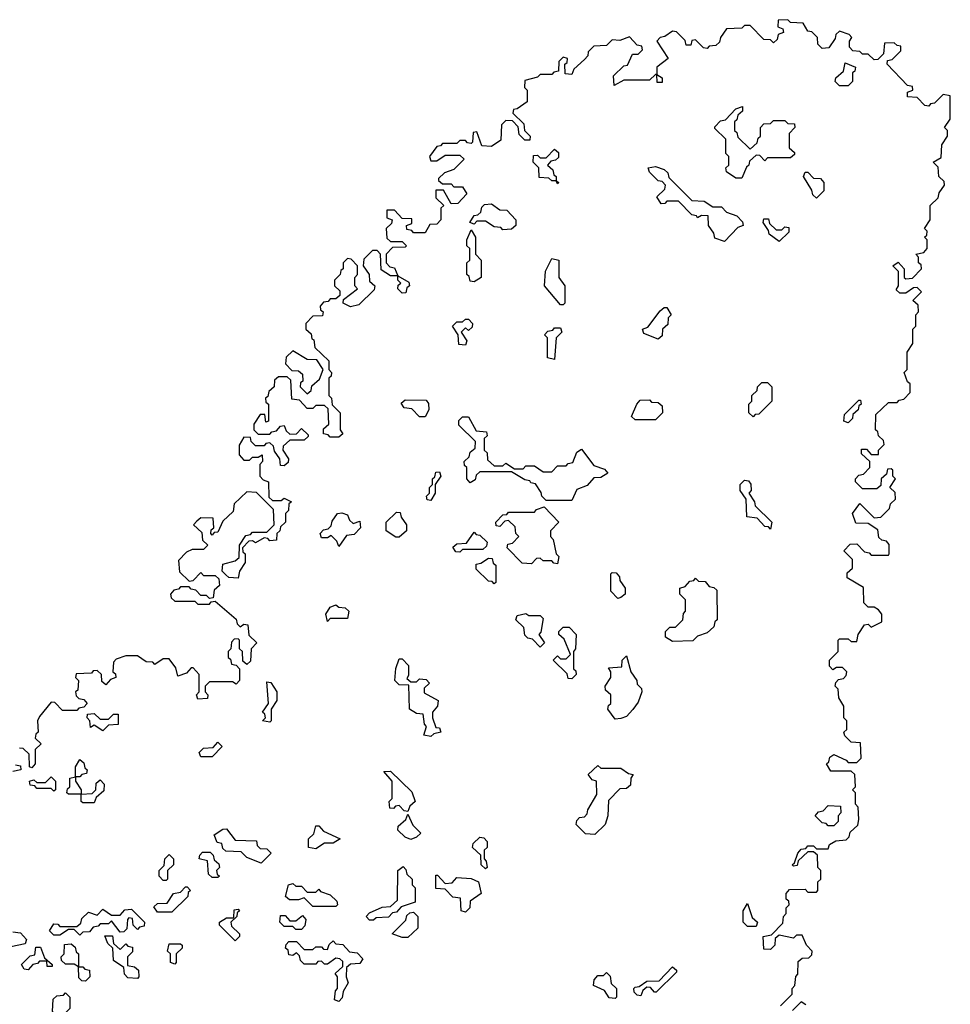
# Model space of a CAD drawing. Extents: x 2737311 to 2867920, y 875798 to 1012690.
# Tile 79 of 79: x 2811706 to 2814940, y 962310 to 965730. Entities that reach past the tile are written whole.
import ezdxf

# ---------------------------------------------------------------- set-up
doc = ezdxf.new("R2010")
doc.units = 0

msp = doc.modelspace()

# ---------------------------------------------------------------- linework, layer by layer
at = {"layer": '0CON20XD'}
for points in [[(2814350, 962305), (2814390, 962345), (2814390, 962365), (2814400, 962375), (2814403, 962407), (2814410, 962415), (2814411.7, 962458.3), (2814425, 962470), (2814448.3, 962471.7), (2814458.3, 962481.7), (2814460, 962495), (2814440, 962515), (2814425, 962550), (2814405, 962550), (2814395, 962540), (2814345, 962550), (2814331.7, 962538.3), (2814330, 962515), (2814315, 962500), (2814291.7, 962501.7), (2814290, 962545), (2814318.3, 962551.7), (2814358.3, 962591.7), (2814360, 962615), (2814370, 962625), (2814370, 962645), (2814380, 962655), (2814378.3, 962668.3), (2814370, 962675), (2814370, 962695), (2814381.7, 962708.3), (2814435, 962710), (2814445, 962700), (2814475, 962700), (2814480, 962705), (2814480, 962735), (2814490, 962745), (2814490, 962775), (2814480, 962785), (2814478.3, 962828.3), (2814465, 962840), (2814445, 962840), (2814411.7, 962808.3), (2814408.3, 962791.7), (2814395, 962790), (2814390, 962795), (2814398.3, 962801.7), (2814410, 962835), (2814421.7, 962848.3), (2814438.3, 962851.7), (2814445, 962860), (2814465, 962860), (2814475, 962850), (2814515, 962850), (2814520, 962865), (2814541.7, 962878.3), (2814578.3, 962881.7), (2814588.3, 962891.7), (2814591.7, 962908.3), (2814618.3, 962931.7), (2814621.7, 962951.7), (2814620, 962995), (2814610, 963005), (2814610, 963045), (2814600, 963055), (2814610, 963065), (2814608.3, 963108.3), (2814595, 963120), (2814525, 963120), (2814510, 963145), (2814518.3, 963151.7), (2814521.7, 963168.3), (2814535, 963177.5), (2814578.3, 963158.3), (2814585, 963150), (2814615, 963150), (2814630, 963165), (2814628.3, 963218.3), (2814595, 963220), (2814573, 963243), (2814570, 963255), (2814580, 963265), (2814580, 963295), (2814570, 963305), (2814570, 963345), (2814552.5, 963375), (2814550, 963405), (2814540, 963415), (2814541.7, 963428.3), (2814551.7, 963438.3), (2814568.3, 963441.7), (2814578.3, 963451.7), (2814580, 963465), (2814565, 963480), (2814545, 963480), (2814531.7, 963471.7), (2814520, 963485), (2814520, 963505), (2814550, 963535), (2814550, 963575), (2814555, 963580), (2814585, 963580), (2814595, 963570), (2814615, 963570), (2814620, 963595), (2814641.7, 963628.3), (2814655, 963630), (2814665, 963620), (2814701.7, 963638.3), (2814702.5, 963665), (2814690, 963680), (2814675, 963690), (2814655, 963690), (2814640, 963705), (2814638.3, 963758.3), (2814581.7, 963791.7), (2814581.7, 963808.3), (2814600, 963825), (2814600, 963855), (2814570, 963885), (2814591.7, 963908.3), (2814615, 963910), (2814641.7, 963881.7), (2814658.3, 963878.3), (2814665, 963870), (2814725, 963870), (2814727.5, 963875), (2814727, 963907), (2814718.3, 963918.3), (2814701.7, 963921.7), (2814691.7, 963931.7), (2814688.3, 963958.3), (2814655, 963980), (2814611.7, 963981.7), (2814600, 964015), (2814625, 964050), (2814675, 964000), (2814698.3, 964001.7), (2814728.3, 964031.7), (2814731.7, 964048.3), (2814750, 964065), (2814748.3, 964088.3), (2814730, 964105), (2814750, 964135), (2814740, 964145), (2814740, 964165), (2814735, 964170), (2814721.7, 964168.3), (2814718.3, 964151.7), (2814700, 964135), (2814698.3, 964111.7), (2814685, 964100), (2814635, 964100), (2814610, 964125), (2814610, 964135), (2814621.7, 964148.3), (2814638.3, 964151.7), (2814660, 964175), (2814660, 964195), (2814631.7, 964221.7), (2814631.7, 964238.3), (2814648.3, 964238.3), (2814665, 964220), (2814690, 964220), (2814690, 964235), (2814710, 964255), (2814708.3, 964268.3), (2814690, 964285), (2814688.3, 964298.3), (2814680, 964305), (2814681.7, 964358.3), (2814725, 964400), (2814755, 964400), (2814761.7, 964408.3), (2814778.3, 964411.7), (2814800, 964435), (2814800, 964465), (2814791.7, 964471.7), (2814780, 964505), (2814790, 964515), (2814790, 964575), (2814810, 964605), (2814810, 964655), (2814820, 964665), (2814820, 964705), (2814830, 964715), (2814828.3, 964738.3), (2814810, 964755), (2814820, 964765), (2814840, 964785), (2814825, 964800), (2814811.7, 964798.3), (2814785, 964780), (2814765, 964780), (2814751.7, 964791.7), (2814760, 964805), (2814760, 964855), (2814740, 964875), (2814758.3, 964888.3), (2814780, 964865), (2814780, 964835), (2814785, 964830), (2814808.3, 964831.7), (2814840, 964865), (2814838.3, 964878.3), (2814830, 964885), (2814830, 964905), (2814820, 964915), (2814848.3, 964921.7), (2814860, 964935), (2814860, 964965), (2814850, 964975), (2814858.3, 964981.7), (2814860, 964995), (2814850, 965005), (2814870, 965035), (2814870, 965085), (2814898.3, 965111.7), (2814901.7, 965128.3), (2814920, 965155), (2814918.3, 965168.3), (2814900, 965185), (2814898.3, 965218.3), (2814880, 965235), (2814908.3, 965251.7), (2814910, 965295), (2814930, 965325), (2814930, 965345), (2814920, 965355), (2814940, 965385), (2814940, 965465), (2814915, 965470), (2814885, 965440), (2814871.7, 965438.3), (2814865, 965430), (2814851.7, 965431.7), (2814825, 965460), (2814791.7, 965461.7), (2814791.7, 965478.3), (2814810, 965485), (2814808.3, 965498.3), (2814791.7, 965501.7), (2814720, 965575), (2814721.7, 965588.3), (2814738.3, 965591.7), (2814768.3, 965621.7), (2814768.3, 965638.3), (2814755, 965640), (2814745, 965650), (2814711.7, 965648.3), (2814708.3, 965611.7), (2814688.3, 965591.7), (2814675, 965590), (2814655, 965610), (2814635, 965610), (2814625, 965620), (2814601.7, 965621.7), (2814590, 965635), (2814590, 965655), (2814598.3, 965668.3), (2814588.3, 965678.3), (2814555, 965690), (2814541.7, 965678.3), (2814540, 965665), (2814518.3, 965631.7), (2814495, 965630), (2814480, 965645), (2814478.3, 965668.3), (2814458.3, 965688.3), (2814445, 965690), (2814428.3, 965718.3), (2814385, 965720), (2814375, 965730), (2814341.7, 965728.3), (2814340, 965705), (2814358.3, 965698.3), (2814360, 965685), (2814341.7, 965678.3), (2814338.3, 965661.7), (2814325, 965650), (2814315, 965660), (2814291.7, 965661.7), (2814245, 965710), (2814225, 965710), (2814215, 965700), (2814161.7, 965698.3), (2814141.7, 965668.3), (2814138.3, 965651.7), (2814125, 965640), (2814101.7, 965638.3), (2814095, 965630), (2814081.7, 965631.7), (2814055, 965660), (2814041.7, 965658.3), (2814038.3, 965641.7), (2814021.7, 965641.7), (2814018.3, 965658.3), (2813988.3, 965688.3), (2813975, 965690), (2813948.3, 965671.7), (2813931.7, 965668.3), (2813920, 965655), (2813960, 965595), (2813920, 965565), (2813920, 965540), (2813938.3, 965528.3), (2813938.3, 965511.7), (2813921.7, 965511.7), (2813920, 965540), (2813915, 965540), (2813895, 965520), (2813805, 965520), (2813771.7, 965501.7)], [(2813771.7, 965501.7), (2813770, 965535), (2813805, 965570), (2813818.3, 965571.7), (2813835, 965610), (2813855, 965610), (2813870, 965625), (2813868.3, 965638.3), (2813851.7, 965641.7), (2813825, 965670), (2813791.7, 965658.3), (2813765, 965660), (2813745, 965640), (2813701.7, 965638.3), (2813681.7, 965618.3), (2813680, 965605), (2813668.3, 965591.7), (2813631.7, 965558.3), (2813625, 965540), (2813601.7, 965541.7), (2813600, 965575), (2813608.3, 965581.7), (2813610, 965595), (2813595, 965600), (2813580, 965585), (2813578.3, 965551.7), (2813561.7, 965548.3), (2813555, 965540), (2813515, 965540), (2813505, 965530), (2813461.7, 965518.3), (2813460, 965495), (2813470, 965485), (2813470, 965445), (2813435, 965420), (2813421.7, 965418.3), (2813420, 965405), (2813458.3, 965368.3), (2813460, 965345), (2813480, 965325), (2813478.3, 965311.7), (2813461.7, 965311.7), (2813441.7, 965331.7), (2813438.3, 965358.3), (2813418.3, 965378.3), (2813395, 965380), (2813380, 965365), (2813378.3, 965311.7), (2813345, 965290), (2813311.7, 965291.7), (2813295, 965340), (2813281.7, 965338.3), (2813280, 965305), (2813275, 965300), (2813261.7, 965301.7), (2813255, 965310), (2813235, 965310), (2813225, 965300), (2813175, 965300), (2813168.3, 965291.7), (2813155, 965290), (2813130, 965255), (2813135, 965240), (2813155, 965240), (2813185, 965260), (2813235, 965260), (2813250, 965245), (2813215, 965210), (2813181.7, 965198.3), (2813161.7, 965178.3), (2813161.7, 965171.7), (2813175, 965160), (2813205, 965160), (2813215, 965150), (2813245, 965150), (2813260, 965125), (2813228.3, 965091.7), (2813205, 965090), (2813178.3, 965138.3), (2813151.7, 965138.3), (2813151.7, 965111.7), (2813180, 965085), (2813170, 965075), (2813170, 965035), (2813155, 965020), (2813131.7, 965018.3), (2813115, 964990), (2813075, 964990), (2813068.3, 964998.3), (2813051.7, 965001.7), (2813050, 965015), (2813068.3, 965021.7), (2813068.3, 965038.3), (2813035, 965040), (2813008.3, 965068.3), (2812981.7, 965068.3), (2812981.7, 965041.7), (2813000, 965035), (2812998.3, 965021.7), (2812980, 965005), (2812981.7, 964971.7), (2812995, 964960), (2813035, 964960), (2813050, 964945), (2813045, 964940), (2813001.7, 964938.3), (2812980, 964915), (2812980, 964885), (2812991.7, 964871.7), (2813008.3, 964868.3), (2813020, 964840), (2813058.3, 964818.3), (2813060, 964805), (2813051.7, 964798.3), (2813048.3, 964781.7), (2813035, 964780), (2813020, 964795), (2813021.7, 964808.3), (2813030, 964815), (2813020, 964825), (2813020, 964840), (2812995, 964840), (2812961.7, 964861.7), (2812960, 964915), (2812948.3, 964928.3), (2812931.7, 964928.3), (2812901.7, 964898.3), (2812900, 964875), (2812920, 964845), (2812921.7, 964821.7), (2812940, 964805), (2812938.3, 964791.7), (2812885, 964740), (2812855, 964732.5), (2812830, 964745), (2812831.7, 964758.3), (2812880, 964795), (2812870, 964805), (2812870, 964835), (2812880, 964845), (2812880, 964875), (2812858.3, 964898.3), (2812845, 964900), (2812830, 964885), (2812830, 964865), (2812821.7, 964858.3), (2812820, 964845), (2812800, 964825), (2812800, 964805), (2812818.3, 964788.3), (2812818.3, 964771.7), (2812805, 964760), (2812785, 964760), (2812778.3, 964751.7), (2812761.7, 964748.3), (2812750, 964735), (2812751.7, 964721.7), (2812760, 964715), (2812758.3, 964701.7), (2812725, 964700), (2812700, 964675), (2812700, 964655), (2812718.3, 964638.3), (2812721.7, 964621.7), (2812728.3, 964618.3), (2812731.7, 964591.7), (2812780, 964545), (2812780, 964515), (2812790, 964505), (2812788.3, 964491.7), (2812780, 964485), (2812780, 964425), (2812790, 964415), (2812791.7, 964391.7), (2812820, 964365), (2812820, 964305), (2812828.3, 964291.7), (2812815, 964280), (2812785, 964280), (2812778.3, 964288.3), (2812761.7, 964291.7), (2812761.7, 964308.3), (2812780, 964325), (2812778.3, 964378.3), (2812765, 964390), (2812735, 964390), (2812725, 964380), (2812705, 964380), (2812678.3, 964408.3), (2812651.7, 964411.7), (2812648.3, 964478.3), (2812635, 964490), (2812605, 964490), (2812591.7, 964478.3), (2812590, 964455), (2812571.7, 964438.3), (2812568.3, 964421.7), (2812560, 964415), (2812561.7, 964401.7), (2812570, 964395), (2812570, 964335), (2812561.7, 964331.7), (2812558.3, 964358.3), (2812541.7, 964358.3), (2812520, 964325), (2812520, 964305), (2812535, 964290), (2812575, 964290), (2812581.7, 964298.3), (2812598.3, 964301.7), (2812611.7, 964318.3), (2812625, 964320), (2812631.7, 964301.7), (2812645, 964290), (2812668.3, 964291.7), (2812685, 964310), (2812708.3, 964288.3), (2812708.3, 964281.7), (2812695, 964270), (2812645, 964270), (2812621.7, 964248.3), (2812620, 964235), (2812640, 964205), (2812638.3, 964191.7), (2812625, 964180), (2812611.7, 964181.7), (2812610, 964205), (2812591.7, 964231.7), (2812588.3, 964248.3), (2812575, 964260), (2812561.7, 964258.3), (2812555, 964250), (2812525, 964250), (2812510, 964265), (2812508.3, 964278.3), (2812485, 964280), (2812468.3, 964251.7), (2812468.3, 964218.3), (2812485, 964200), (2812505, 964200), (2812515, 964210), (2812535, 964210), (2812548.3, 964218.3), (2812550, 964195), (2812540, 964185), (2812540, 964145), (2812551.7, 964131.7), (2812570, 964125), (2812571.7, 964071.7), (2812585, 964060), (2812615, 964060), (2812625, 964067.5), (2812650, 964055), (2812641.7, 964048.3), (2812640, 964025), (2812630, 964015), (2812630, 963985), (2812611.7, 963968.3), (2812610, 963955), (2812600, 963945), (2812598.3, 963921.7), (2812575, 963920), (2812568.3, 963928.3), (2812555, 963930), (2812525, 963912.5), (2812515, 963920), (2812501.7, 963918.3), (2812480, 963895), (2812481.7, 963881.7), (2812490, 963875), (2812490, 963845), (2812470, 963815), (2812465, 963790), (2812433, 963793), (2812421.7, 963801.7), (2812410, 963815), (2812411.7, 963838.3), (2812455, 963850), (2812468.3, 963861.7), (2812470, 963905), (2812491.7, 963938.3), (2812508.3, 963941.7), (2812515, 963950), (2812565, 963950), (2812590, 963975), (2812588.3, 964028.3), (2812528.3, 964088.3), (2812495, 964090), (2812451.7, 964048.3), (2812448.3, 964021.7), (2812411.7, 963988.3), (2812395, 963950), (2812381.7, 963948.3), (2812375, 963940), (2812370, 963945), (2812371.7, 963958.3), (2812380, 963965), (2812378.3, 963998.3), (2812335, 964000), (2812321.7, 963988.3), (2812310, 963975), (2812338.3, 963948.3), (2812341.7, 963921.7), (2812360, 963905), (2812345, 963890), (2812305, 963890), (2812285, 963880), (2812258.3, 963851.7), (2812261.7, 963811.7), (2812295, 963780), (2812308.3, 963781.7), (2812335, 963810), (2812345, 963800), (2812385, 963800), (2812398.3, 963788.3), (2812400, 963765), (2812381.7, 963748.3), (2812378.3, 963721.7), (2812365, 963720), (2812355, 963730), (2812335, 963730), (2812318.3, 963748.3), (2812301.7, 963751.7), (2812295, 963760), (2812265, 963760), (2812258.3, 963751.7), (2812241.7, 963748.3), (2812230, 963735), (2812231.7, 963721.7), (2812245, 963710), (2812315, 963710), (2812325, 963700), (2812365, 963700), (2812371.7, 963708.3), (2812385, 963710), (2812458.3, 963648.3), (2812461.7, 963631.7), (2812471.7, 963621.7), (2812485, 963630), (2812498.3, 963628.3), (2812501.7, 963591.7), (2812530, 963565), (2812510, 963545), (2812508.3, 963501.7), (2812495, 963490), (2812481.7, 963501.7), (2812480, 963535), (2812470, 963545), (2812470, 963575), (2812465, 963580), (2812451.7, 963578.3), (2812441.7, 963568.3), (2812440, 963545), (2812430, 963535), (2812430, 963515), (2812438.3, 963508.3), (2812441.7, 963491.7), (2812458.3, 963488.3), (2812470, 963475), (2812470, 963435), (2812458.3, 963421.7), (2812445, 963430), (2812365, 963430), (2812350, 963415), (2812350, 963395), (2812360, 963385), (2812358.3, 963371.7), (2812325, 963370), (2812320, 963385), (2812330, 963395), (2812330, 963455), (2812308.3, 963478.3), (2812301.7, 963478.3), (2812285, 963460), (2812255, 963450), (2812248.3, 963478.3), (2812225, 963510), (2812205, 963510), (2812175, 963490), (2812168.3, 963498.3), (2812145, 963500), (2812115, 963520), (2812075, 963520), (2812041.7, 963508.3), (2812031.7, 963498.3), (2812030, 963465), (2812038.3, 963458.3), (2812040, 963445), (2812021.7, 963438.3), (2812005, 963420), (2811991.7, 963431.7), (2811990, 963455), (2811975, 963470), (2811961.7, 963468.3), (2811955, 963460), (2811901.7, 963458.3), (2811900, 963445), (2811910, 963435), (2811908.3, 963401.7)], [(2814585, 965500), (2814555, 965500), (2814540, 965515), (2814541.7, 965528.3), (2814568.3, 965551.7), (2814575, 965580), (2814610, 965565), (2814608.3, 965551.7), (2814600, 965545), (2814600, 965515), (2814585, 965500)], [(2814215, 965180), (2814195, 965180), (2814161.7, 965201.7), (2814160, 965215), (2814170, 965225), (2814170, 965255), (2814160, 965265), (2814160, 965315), (2814121.7, 965351.7), (2814121.7, 965358.3), (2814141.7, 965378.3), (2814158.3, 965381.7), (2814195, 965420), (2814218.3, 965428.3), (2814218.3, 965411.7), (2814201.7, 965398.3), (2814198.3, 965381.7), (2814190, 965375), (2814190, 965345), (2814198.3, 965338.3), (2814201.7, 965321.7), (2814245, 965280), (2814268.3, 965301.7), (2814271.7, 965318.3), (2814280, 965325), (2814280, 965355), (2814291.7, 965368.3), (2814315, 965370), (2814325, 965380), (2814365, 965380), (2814375, 965370), (2814398.3, 965368.3), (2814400, 965355), (2814380, 965335), (2814380, 965285), (2814398.3, 965268.3), (2814398.3, 965261.7), (2814385, 965250), (2814305, 965250), (2814295, 965240), (2814278.3, 965258.3), (2814265, 965260), (2814241.7, 965238.3), (2814240, 965225), (2814231.7, 965218.3), (2814215, 965180)], [(2813575, 965160), (2813570, 965170), (2813555, 965170), (2813545, 965180), (2813511.7, 965181.7), (2813510, 965215), (2813490, 965235), (2813491.7, 965258.3), (2813505, 965260), (2813515, 965250), (2813535, 965250), (2813565, 965280), (2813578.3, 965268.3), (2813578.3, 965251.7), (2813568.3, 965241.7), (2813551.7, 965238.3), (2813540, 965225), (2813558.3, 965208.3), (2813561.7, 965191.7), (2813570, 965185), (2813570, 965170), (2813580, 965165), (2813575, 965160)], [(2814155, 964960), (2814121.7, 964971.7), (2814118.3, 964988.3), (2814100, 965015), (2814098.3, 965048.3), (2814075, 965050), (2814061.7, 965041.7), (2814058.3, 965048.3), (2814041.7, 965051.7), (2813995, 965100), (2813955, 965100), (2813948.3, 965091.7), (2813935, 965090), (2813920, 965115), (2813948.3, 965141.7), (2813950, 965155), (2813938.3, 965168.3), (2813925, 965170), (2813895, 965200), (2813890, 965215), (2813915, 965220), (2813945, 965210), (2813958.3, 965198.3), (2813961.7, 965181.7), (2814041.7, 965101.7), (2814085, 965100), (2814115, 965080), (2814145, 965080), (2814161.7, 965061.7), (2814198.3, 965048.3), (2814218.3, 965028.3), (2814220, 965015), (2814201.7, 965008.3), (2814155, 964960)], [(2814475, 965110), (2814461.7, 965121.7), (2814458.3, 965138.3), (2814430, 965185), (2814435, 965200), (2814445, 965200), (2814465, 965180), (2814488.3, 965178.3), (2814500, 965165), (2814500, 965135), (2814475, 965110)], [(2813385, 965000), (2813378.3, 965008.3), (2813355, 965010), (2813325, 965030), (2813295, 965030), (2813285, 965020), (2813270, 965025), (2813285, 965050), (2813298.3, 965051.7), (2813308.3, 965061.7), (2813311.7, 965078.3), (2813321.7, 965088.3), (2813345, 965090), (2813375, 965070), (2813398.3, 965068.3), (2813430, 965035), (2813430, 965015), (2813415, 965002.5), (2813385, 965000)], [(2814345, 964960), (2814310, 964985), (2814308.3, 964998.3), (2814290, 965025), (2814291.7, 965038.3), (2814308.3, 965038.3), (2814311.7, 965021.7), (2814335, 965000), (2814355, 965000), (2814365, 965010), (2814378.3, 965008.3), (2814378.3, 964991.7), (2814345, 964960)], [(2813285, 964820), (2813271.7, 964821.7), (2813268.3, 964838.3), (2813260, 964845), (2813260, 964885), (2813270, 964895), (2813270, 964935), (2813260, 964945), (2813260, 964965), (2813275, 965000), (2813290, 964975), (2813290, 964915), (2813310, 964895), (2813310, 964835), (2813285, 964820)], [(2813595, 964740), (2813585, 964740), (2813530, 964805), (2813533, 964857), (2813555, 964900), (2813580, 964895), (2813580, 964835), (2813600, 964805), (2813600, 964745), (2813595, 964740)], [(2813925, 964620), (2813875, 964640), (2813870, 964655), (2813888.3, 964661.7), (2813931.7, 964718.3), (2813945, 964730), (2813955, 964730), (2813970, 964705), (2813960, 964695), (2813958.3, 964671.7), (2813940, 964655), (2813938.3, 964631.7), (2813925, 964620)], [(2813255, 964600), (2813231.7, 964601.7), (2813230, 964635), (2813210, 964665), (2813225, 964680), (2813245, 964680), (2813255, 964690), (2813265, 964690), (2813280, 964675), (2813278.3, 964661.7), (2813265, 964650), (2813255, 964660), (2813240, 964645), (2813260, 964615), (2813255, 964600)], [(2813565, 964550), (2813540, 964555), (2813540, 964625), (2813530, 964635), (2813541.7, 964648.3), (2813558.3, 964651.7), (2813565, 964660), (2813585, 964660), (2813590, 964645), (2813570, 964625), (2813565, 964550)], [(2812705, 964430), (2812718.3, 964441.7), (2812721.7, 964458.3), (2812748.3, 964481.7), (2812760, 964515), (2812738.3, 964548.3), (2812705, 964550), (2812655, 964580), (2812631.7, 964558.3), (2812630, 964535), (2812651.7, 964511.7), (2812675, 964510), (2812688.3, 964498.3), (2812690, 964475), (2812681.7, 964468.3), (2812680, 964455), (2812705, 964430)], [(2814255, 964350), (2814240, 964365), (2814240, 964395), (2814250, 964405), (2814250, 964425), (2814268.3, 964441.7), (2814270, 964455), (2814285, 964470), (2814305, 964470), (2814320, 964455), (2814320, 964405), (2814275, 964360), (2814261.7, 964358.3), (2814255, 964350)], [(2813115, 964350), (2813095, 964350), (2813068.3, 964378.3), (2813041.7, 964381.7), (2813031.7, 964398.3), (2813045, 964410), (2813118.3, 964408.3), (2813127, 964397), (2813127.5, 964375), (2813115, 964350)], [(2813915, 964340), (2813845, 964340), (2813831.7, 964351.7), (2813850, 964395), (2813861.7, 964408.3), (2813895, 964410), (2813901.7, 964401.7), (2813925, 964400), (2813938.3, 964388.3), (2813940, 964365), (2813915, 964340)], [(2814585, 964330), (2814570, 964335), (2814571.7, 964358.3), (2814621.7, 964408.3), (2814628.3, 964408.3), (2814630, 964395), (2814621.7, 964388.3), (2814620, 964375), (2814601.7, 964358.3), (2814600, 964345), (2814585, 964330)], [(2813625, 964060), (2813535, 964060), (2813520, 964075), (2813518.3, 964088.3), (2813498.3, 964118.3), (2813481.7, 964121.7), (2813478.3, 964128.3), (2813461.7, 964131.7), (2813415, 964160), (2813305, 964160), (2813291.7, 964148.3), (2813288.3, 964131.7), (2813271.7, 964121.7), (2813260, 964135), (2813260, 964175), (2813251.7, 964181.7), (2813250, 964195), (2813268.3, 964211.7), (2813271.7, 964228.3), (2813288.3, 964241.7), (2813290, 964265), (2813231.7, 964321.7), (2813231.7, 964338.3), (2813245, 964350), (2813265, 964350), (2813291.7, 964301.7), (2813328.3, 964298.3), (2813330, 964285), (2813320, 964275), (2813320, 964235), (2813330, 964225), (2813331.7, 964201.7), (2813355, 964180), (2813385, 964180), (2813395, 964190), (2813425, 964170), (2813455, 964170), (2813465, 964180), (2813495, 964180), (2813525, 964160), (2813555, 964160), (2813575, 964180), (2813605, 964180), (2813611.7, 964188.3), (2813628.3, 964191.7), (2813641.7, 964228.3), (2813658.3, 964238.3), (2813701.7, 964181.7), (2813738.3, 964168.3), (2813750, 964155), (2813725, 964140), (2813701.7, 964138.3), (2813678.3, 964111.7), (2813641.7, 964098.3), (2813625, 964060)], [(2813135, 964060), (2813121.7, 964061.7), (2813120, 964075), (2813130, 964085), (2813130, 964105), (2813140, 964115), (2813140, 964135), (2813148.3, 964141.7), (2813151.7, 964158.3), (2813165, 964160), (2813170, 964145), (2813150, 964115), (2813150, 964085), (2813135, 964060)], [(2814315, 963960), (2814308.3, 963968.3), (2814295, 963970), (2814268.3, 963998.3), (2814233, 964003), (2814230, 964065), (2814210, 964095), (2814210, 964115), (2814225, 964130), (2814238.3, 964128.3), (2814247, 964117), (2814247.5, 964095), (2814240, 964085), (2814260, 964055), (2814261.7, 964041.7), (2814320, 963985), (2814315, 963960)], [(2813575, 963840), (2813561.7, 963841.7), (2813555, 963850), (2813525, 963850), (2813515, 963860), (2813501.7, 963858.3), (2813485, 963840), (2813451.7, 963841.7), (2813400, 963895), (2813401.7, 963908.3), (2813418.3, 963911.7), (2813440, 963935), (2813430, 963945), (2813428.3, 963968.3), (2813405, 963990), (2813391.7, 963988.3), (2813375, 963970), (2813361.7, 963971.7), (2813360, 963985), (2813385, 964010), (2813398.3, 964011.7), (2813405, 964020), (2813495, 964020), (2813501.7, 964028.3), (2813528.3, 964038.3), (2813580, 963985), (2813550, 963955), (2813550, 963935), (2813560, 963925), (2813570, 963875), (2813580, 963865), (2813575, 963840)], [(2812815, 963900), (2812808.3, 963918.3), (2812788.3, 963938.3), (2812775, 963930), (2812755, 963930), (2812750, 963945), (2812761.7, 963958.3), (2812778.3, 963961.7), (2812788.3, 963971.7), (2812791.7, 963988.3), (2812810, 964015), (2812825, 964017.5), (2812845, 964010), (2812851.7, 963991.7), (2812865, 963980), (2812888.3, 963988.3), (2812890, 963965), (2812868.3, 963941.7), (2812841.7, 963938.3), (2812815, 963900)], [(2813025, 963932.5), (2813013, 963933), (2812980, 963955), (2812980, 963985), (2813015, 964020), (2813028.3, 964018.3), (2813031.7, 964001.7), (2813050, 963975), (2813050, 963955), (2813025, 963932.5)], [(2813235, 963880), (2813221.7, 963881.7), (2813211.7, 963898.3), (2813225, 963910), (2813258.3, 963911.7), (2813285, 963950), (2813291.7, 963941.7), (2813305, 963940), (2813330, 963915), (2813328.3, 963901.7), (2813315, 963890), (2813245, 963890), (2813235, 963880)], [(2813355, 963770), (2813348.3, 963778.3), (2813335, 963780), (2813291.7, 963821.7), (2813291.7, 963838.3), (2813308.3, 963841.7), (2813335, 963860), (2813348.3, 963858.3), (2813351.7, 963841.7), (2813360, 963835), (2813360, 963775), (2813355, 963770)], [(2813785, 963720), (2813760, 963745), (2813760, 963805), (2813765, 963810), (2813778.3, 963808.3), (2813790, 963795), (2813791.7, 963781.7), (2813810, 963755), (2813810, 963735), (2813795, 963722.5), (2813785, 963720)], [(2813975, 963570), (2813950, 963585), (2813950, 963605), (2813965, 963620), (2813985, 963620), (2814010, 963645), (2814013, 963667), (2814020, 963675), (2814020, 963715), (2814000, 963735), (2814000, 963755), (2814018.3, 963761.7), (2814035, 963780), (2814048.3, 963781.7), (2814055, 963790), (2814065, 963780), (2814088.3, 963778.3), (2814101.7, 963761.7), (2814118.3, 963758.3), (2814128.3, 963748.3), (2814130, 963645), (2814121.7, 963638.3), (2814118.3, 963621.7), (2814095, 963600), (2814061.7, 963588.3), (2814045, 963572.5), (2813975, 963570)], [(2812775, 963640), (2812770, 963665), (2812785, 963690), (2812805, 963697.5), (2812815, 963690), (2812837, 963687), (2812850, 963675), (2812845, 963650), (2812785, 963650), (2812775, 963640)], [(2813515, 963550), (2813488.3, 963578.3), (2813471.7, 963581.7), (2813461.7, 963591.7), (2813458.3, 963618.3), (2813430, 963645), (2813435, 963660), (2813465, 963667.5), (2813475, 963660), (2813515, 963660), (2813525, 963650), (2813517, 963603), (2813510, 963595), (2813530, 963565), (2813515, 963550)], [(2813625, 963440), (2813611.7, 963441.7), (2813608.3, 963458.3), (2813560, 963505), (2813575, 963520), (2813585, 963510), (2813605, 963510), (2813620, 963525), (2813598.3, 963578.3), (2813580, 963595), (2813580, 963605), (2813595, 963620), (2813615, 963620), (2813640, 963595), (2813637.5, 963545), (2813630, 963535), (2813630, 963475), (2813638.3, 963468.3), (2813640, 963455), (2813625, 963440)], [(2813775, 963300), (2813750, 963335), (2813751.7, 963348.3), (2813760, 963355), (2813760, 963385), (2813741.7, 963401.7), (2813740, 963415), (2813760, 963445), (2813760, 963465), (2813751.7, 963478.3), (2813798.3, 963481.7), (2813800, 963505), (2813815, 963520), (2813830, 963465), (2813850, 963435), (2813851.7, 963421.7), (2813867, 963407), (2813867.5, 963395), (2813855, 963360), (2813836.4, 963333.6), (2813815, 963310), (2813795, 963302.5), (2813775, 963300)], [(2813135, 963240), (2813110, 963245), (2813120, 963275), (2813113, 963283), (2813108.3, 963318.3), (2813085, 963320), (2813060, 963335), (2813058.3, 963418.3), (2813025, 963420), (2813010, 963435), (2813013.6, 963476.4), (2813025, 963510), (2813035, 963510), (2813057, 963487), (2813057.5, 963452.5), (2813051.7, 963441.7), (2813065, 963430), (2813085, 963430), (2813095, 963440), (2813118.3, 963438.3), (2813130, 963425), (2813111.7, 963408.3), (2813111.7, 963391.7), (2813160, 963365), (2813157.5, 963345), (2813140, 963325), (2813140, 963305), (2813151.7, 963271.7), (2813165, 963270), (2813170, 963255), (2813145, 963250), (2813135, 963240)], [(2812575, 963290), (2812550, 963295), (2812560, 963305), (2812558.3, 963318.3), (2812550, 963325), (2812570, 963355), (2812565, 963430), (2812578.3, 963428.3), (2812600, 963395), (2812600, 963365), (2812580, 963335), (2812580, 963295), (2812575, 963290)], [(2811908.3, 963401.7), (2811900, 963395), (2811901.7, 963381.7), (2811911.7, 963371.7), (2811928.3, 963368.3), (2811940, 963355), (2811928.3, 963341.7), (2811911.7, 963338.3), (2811905, 963330), (2811855, 963330), (2811828.3, 963358.3), (2811815, 963360), (2811775, 963310), (2811767.5, 963295), (2811770, 963255), (2811761.7, 963248.3), (2811760, 963235), (2811780, 963215), (2811760, 963195), (2811760, 963145), (2811748.3, 963131.7), (2811740, 963135), (2811738.3, 963178.3), (2811718.3, 963198.3), (2811705, 963200)], [(2811995, 963260), (2811965, 963280), (2811951.7, 963271.7), (2811950, 963295), (2811940, 963305), (2811941.7, 963318.3), (2811965, 963320), (2811985, 963300), (2812015, 963300), (2812031.7, 963318.3), (2812048.3, 963318.3), (2812048.3, 963281.7), (2812015, 963280), (2811995, 963260)], [(2812375, 963170), (2812335, 963170), (2812330, 963185), (2812345, 963200), (2812378.3, 963201.7), (2812395, 963220), (2812410, 963205), (2812375, 963170)], [(2811691.7, 963141.7), (2811708.3, 963138.3), (2811710, 963125), (2811681.7, 963118.3)], [(2811965, 963010), (2811925, 963010), (2811920, 963015), (2811920, 963040), (2811875, 963040), (2811870, 963045), (2811871.7, 963058.3), (2811880, 963065), (2811880, 963095), (2811900, 963100), (2811900, 963135), (2811915, 963160), (2811928.3, 963148.3), (2811931.7, 963131.7), (2811940, 963125), (2811938.3, 963111.7), (2811921.7, 963108.3), (2811915, 963100), (2811900, 963100), (2811900, 963085), (2811920, 963055), (2811920, 963040), (2811958.3, 963041.7), (2811970, 963055), (2811971.7, 963078.3), (2811985, 963090), (2812000, 963075), (2811998.3, 963051.7), (2811971.7, 963028.3), (2811965, 963010)], [(2813055, 962980), (2813041.7, 962981.7), (2813025, 963000), (2813011.7, 962998.3), (2813005, 962990), (2812991.7, 962991.7), (2812990, 963015), (2813000, 963025), (2813000, 963085), (2812971.7, 963118.3), (2812995, 963120), (2813068.3, 963048.3), (2813080, 963015), (2813061.7, 962998.3), (2813055, 962980)], [(2813705, 962900), (2813671.7, 962901.7), (2813640, 962935), (2813641.7, 962948.3), (2813651.7, 962958.3), (2813668.3, 962961.7), (2813678.3, 962971.7), (2813680, 962985), (2813711.7, 963038.3), (2813710, 963085), (2813695, 963090), (2813681.7, 963108.3), (2813715, 963140), (2813725, 963130), (2813795, 963130), (2813821.7, 963111.7), (2813838.3, 963108.3), (2813830, 963095), (2813828.3, 963071.7), (2813815, 963060), (2813791.7, 963058.3), (2813751.7, 963018.3), (2813750, 962965), (2813740, 962935), (2813705, 962900)], [(2811825, 963050), (2811815, 963060), (2811765, 963060), (2811758.3, 963068.3), (2811741.7, 963071.7), (2811740, 963085), (2811755, 963090), (2811765, 963080), (2811795, 963080), (2811815, 963100), (2811830, 963085), (2811830, 963055), (2811825, 963050)], [(2813065, 962882.5), (2813045, 962890), (2813020, 962915), (2813021.7, 962928.3), (2813048.3, 962951.7), (2813055, 962970), (2813071.7, 962931.7), (2813100, 962905), (2813085, 962890), (2813065, 962882.5)], [(2814535, 962930), (2814515, 962930), (2814508.3, 962938.3), (2814495, 962940), (2814470, 962965), (2814481.7, 962978.3), (2814498.3, 962981.7), (2814515, 963000), (2814558.3, 962998.3), (2814560, 962975), (2814550, 962965), (2814550, 962945), (2814535, 962930)], [(2812545, 962800), (2812495, 962820), (2812475, 962840), (2812421.7, 962841.7), (2812411.7, 962851.7), (2812408.3, 962868.3), (2812391.7, 962871.7), (2812381.7, 962898.3), (2812411.7, 962918.3), (2812425, 962920), (2812455, 962880), (2812528.3, 962878.3), (2812531.7, 962861.7), (2812541.7, 962851.7), (2812565, 962850), (2812580, 962835), (2812545, 962800)], [(2812735, 962850), (2812710, 962855), (2812710, 962885), (2812728.3, 962901.7), (2812735, 962930), (2812745, 962930), (2812761.7, 962911.7), (2812820, 962885), (2812795, 962870), (2812765, 962870), (2812735, 962850)], [(2813325, 962780), (2813310, 962795), (2813308.3, 962828.3), (2813280, 962855), (2813281.7, 962868.3), (2813305, 962890), (2813318.3, 962888.3), (2813330, 962875), (2813330, 962855), (2813320, 962845), (2813320, 962815), (2813327, 962807), (2813330, 962785), (2813325, 962780)], [(2812395, 962750), (2812375, 962750), (2812361.7, 962761.7), (2812358.3, 962808.3), (2812330, 962815), (2812331.7, 962828.3), (2812341.7, 962838.3), (2812368.3, 962838.3), (2812378.3, 962828.3), (2812381.7, 962811.7), (2812398.3, 962798.3), (2812400, 962785), (2812390, 962775), (2812391.7, 962761.7), (2812400, 962755), (2812395, 962750)], [(2812215, 962740), (2812205, 962740), (2812190, 962755), (2812190, 962775), (2812208.3, 962791.7), (2812210, 962815), (2812225, 962830), (2812240, 962815), (2812240, 962795), (2812220, 962775), (2812220, 962745), (2812215, 962740)], [(2812921.7, 962601.7), (2812910, 962615), (2812921.7, 962628.3), (2812965, 962647.5), (2812995, 962650), (2813018.3, 962671.7), (2813020, 962775), (2813038.3, 962788.3), (2813048.3, 962778.3), (2813051.7, 962761.7), (2813070, 962745), (2813070, 962725), (2813080, 962715), (2813080, 962665), (2813031.7, 962648.3), (2813015, 962630), (2813001.7, 962628.3), (2812987, 962613), (2812945, 962610), (2812935, 962602.5), (2812921.7, 962601.7)], [(2813255, 962630), (2813240, 962635), (2813238.3, 962678.3), (2813211.7, 962681.7), (2813185, 962710), (2813151.7, 962711.7), (2813151.7, 962758.3), (2813158.3, 962758.3), (2813185, 962730), (2813208.3, 962731.7), (2813225, 962750), (2813275, 962747.5), (2813300, 962735), (2813310, 962695), (2813271.7, 962668.3), (2813270, 962645), (2813255, 962630)], [(2812235, 962630), (2812185, 962630), (2812171.7, 962648.3), (2812185, 962660), (2812218.3, 962661.7), (2812240, 962695), (2812265, 962700), (2812281.7, 962718.3), (2812288.3, 962718.3), (2812300, 962705), (2812291.7, 962698.3), (2812290, 962685), (2812235, 962630)], [(2812805, 962650), (2812725, 962650), (2812695, 962680), (2812675, 962672.5), (2812643, 962673), (2812630, 962685), (2812640, 962725), (2812655, 962730), (2812665, 962720), (2812685, 962720), (2812705, 962700), (2812735, 962700), (2812745, 962710), (2812751.7, 962701.7), (2812785, 962690), (2812808.3, 962668.3), (2812810, 962655), (2812805, 962650)], [(2811915, 962550), (2811895, 962570), (2811875, 962570), (2811845, 962550), (2811825, 962550), (2811810, 962565), (2811825, 962590), (2811838.3, 962588.3), (2811845, 962580), (2811905, 962580), (2811918.3, 962591.7), (2811921.7, 962608.3), (2811945, 962630), (2811975, 962620), (2811995, 962640), (2812025, 962620), (2812055, 962620), (2812071.7, 962638.3), (2812095, 962640), (2812140, 962595), (2812138.3, 962581.7), (2812121.7, 962578.3), (2812115, 962570), (2812100, 962585), (2812098.3, 962608.3), (2812085, 962610), (2812080, 962605), (2812078.3, 962571.7), (2812068.3, 962561.7), (2812055, 962560), (2812025, 962600), (2812015, 962590), (2811985, 962590), (2811978.3, 962581.7), (2811961.7, 962578.3), (2811948.3, 962561.7), (2811925, 962560), (2811915, 962550)], [(2812455, 962530), (2812400, 962585), (2812400, 962595), (2812425, 962610), (2812450, 962610), (2812451.7, 962638.3), (2812465, 962640), (2812470, 962635), (2812461.7, 962628.3), (2812460, 962615), (2812440, 962595), (2812441.7, 962581.7), (2812470, 962555), (2812470, 962545), (2812455, 962530)], [(2813055, 962542.5), (2813035, 962542.5), (2813000, 962555), (2813048.3, 962601.7), (2813051.7, 962618.3), (2813061.7, 962628.3), (2813075, 962630), (2813090, 962615), (2813090, 962575), (2813055, 962542.5)], [(2814265, 962580), (2814235, 962580), (2814220, 962595), (2814220, 962635), (2814235, 962660), (2814251.7, 962611.7), (2814270, 962595), (2814265, 962580)], [(2812685, 962570), (2812665, 962570), (2812655, 962580), (2812625, 962580), (2812610, 962595), (2812611.7, 962618.3), (2812628.3, 962618.3), (2812645, 962600), (2812665, 962600), (2812688.3, 962618.3), (2812700, 962605), (2812697, 962583), (2812685, 962570)], [(2811681.7, 962561.7), (2811708.3, 962558.3), (2811730, 962535), (2811725, 962520), (2811675, 962510)], [(2812115, 962400), (2812081.7, 962401.7), (2812070, 962415), (2812068.3, 962438.3), (2812031.7, 962461.7), (2812030, 962505), (2812011.7, 962521.7), (2812001.7, 962548.3), (2812028.3, 962548.3), (2812031.7, 962521.7), (2812055, 962500), (2812075, 962520), (2812081.7, 962511.7), (2812098.3, 962508.3), (2812098.3, 962491.7), (2812080, 962475), (2812080, 962445), (2812105, 962440), (2812118.3, 962428.3), (2812120, 962405), (2812115, 962400)], [(2812815, 962320), (2812800, 962325), (2812803, 962357), (2812810, 962365), (2812810, 962405), (2812802.5, 962417.5), (2812828.3, 962441.7), (2812828.3, 962458.3), (2812818.3, 962468.3), (2812805, 962470), (2812775, 962450), (2812765, 962450), (2812755, 962460), (2812741.7, 962458.3), (2812735, 962450), (2812695, 962450), (2812681.7, 962461.7), (2812678.3, 962478.3), (2812668.3, 962488.3), (2812655, 962480), (2812641.7, 962481.7), (2812638.3, 962498.3), (2812630, 962505), (2812631.7, 962518.3), (2812641.7, 962528.3), (2812668.3, 962528.3), (2812695, 962500), (2812725, 962500), (2812735, 962510), (2812755, 962510), (2812761.7, 962501.7), (2812775, 962500), (2812781.7, 962518.3), (2812795, 962530), (2812805, 962520), (2812828.3, 962518.3), (2812851.7, 962491.7), (2812878.3, 962488.3), (2812898.3, 962468.3), (2812888.3, 962451.7), (2812855, 962450), (2812841.7, 962438.3), (2812840, 962405), (2812847.5, 962385), (2812830, 962355), (2812827, 962333), (2812815, 962320)], [(2811735, 962430), (2811721.7, 962431.7), (2811711.7, 962448.3), (2811741.7, 962478.3), (2811758.3, 962481.7), (2811761.7, 962508.3), (2811778.3, 962508.3), (2811791.7, 962471.7), (2811818.3, 962448.3), (2811818.3, 962441.7), (2811801.7, 962441.7), (2811800, 962460), (2811775, 962460), (2811768.3, 962451.7), (2811751.7, 962448.3), (2811735, 962430)], [(2811935, 962390), (2811921.7, 962391.7), (2811911.7, 962401.7), (2811910, 962440), (2811895, 962450), (2811865, 962450), (2811851.7, 962461.7), (2811850, 962475), (2811860, 962485), (2811861.7, 962518.3), (2811885, 962520), (2811898.3, 962508.3), (2811901.7, 962491.7), (2811910, 962485), (2811910, 962440), (2811925, 962440), (2811931.7, 962431.7), (2811948.3, 962428.3), (2811950, 962405), (2811935, 962390)], [(2812245, 962450), (2812230, 962455), (2812230, 962485), (2812220, 962495), (2812225, 962520), (2812265, 962520), (2812270, 962515), (2812270, 962505), (2812250, 962485), (2812250, 962455), (2812245, 962450)], [(2813865, 962340), (2813851.7, 962341.7), (2813841.7, 962351.7), (2813840, 962365), (2813845, 962370), (2813858.3, 962371.7), (2813885, 962390), (2813928.3, 962391.7), (2813975, 962440), (2813988.3, 962428.3), (2813988.3, 962421.7), (2813918.3, 962351.7), (2813911.7, 962351.7), (2813898.3, 962368.3), (2813885, 962370), (2813871.7, 962358.3), (2813865, 962340)], [(2813775, 962330), (2813755, 962332.5), (2813738.3, 962358.3), (2813700, 962375), (2813702.5, 962395), (2813715, 962410), (2813735, 962410), (2813745, 962420), (2813758.3, 962408.3), (2813761.7, 962381.7), (2813780, 962365), (2813780, 962335), (2813775, 962330)], [(2811865, 962280), (2811825, 962280), (2811820, 962285), (2811821.7, 962328.3), (2811835, 962340), (2811858.3, 962341.7), (2811865, 962350), (2811880, 962335), (2811880, 962295), (2811865, 962280)], [(2814438.3, 962308.3), (2814421.7, 962318.3), (2814391.7, 962288.3)]]:
    msp.add_lwpolyline(points, dxfattribs=at)

doc.saveas('drawing.dxf')
